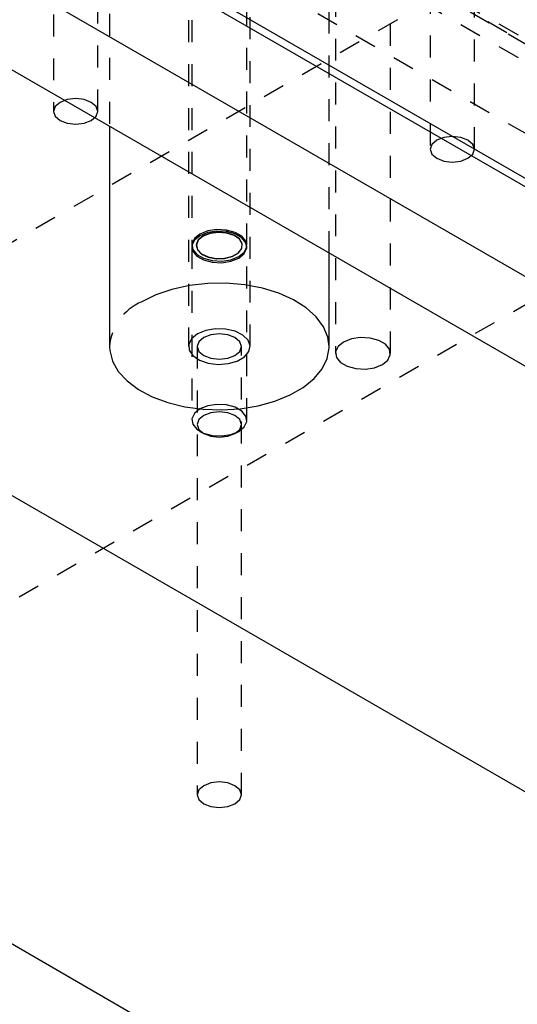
# Model space of a CAD drawing. Header units: inches. Extents: x 1907 to 2452, y -210 to -54.
# Tile 200 of 256: x 1990.52 to 1992.78, y -199.69 to -195.2. Entities that reach past the tile are written whole.
import ezdxf

# ---------------------------------------------------------------- set-up
doc = ezdxf.new("R2010")
doc.units = ezdxf.units.IN
doc.header["$LTSCALE"] = 0.5
doc.header["$MEASUREMENT"] = 0
doc.linetypes.add('HIDDEN', pattern=[0.225, 0.15, -0.075])
doc.layers.add('SID-M-H', color=4, linetype='HIDDEN')
doc.layers.add('SID-M-S', color=105, linetype='Continuous')

msp = doc.modelspace()

# ---------------------------------------------------------------- linework, layer by layer
at = {"layer": 'SID-M-H'}
for p, q in [((1992.38695, -191.87718), (1992.38695, -195.79472)), ((1992.58795, -195.79472), (1992.58795, -191.87718)), ((1997.26042, -192.30601), (1984.17894, -199.85779)), ((1990.67222, -193.58065), (1990.67222, -195.62201)), ((1990.87322, -195.62201), (1990.87322, -193.58065)), ((1989.12927, -198.63284), (1997.57273, -193.75853)), ((1990.27523, -193.82411), (1994.64412, -196.34622)), ((1990.27523, -193.92618), (1994.64412, -196.44829)), ((1990.48987, -193.96845), (1994.11379, -196.06049)), ((1994.46735, -196.26466), (1990.84343, -194.17262)), ((1990.48987, -194.37672), (1994.11379, -196.46876)), ((1990.92679, -194.77842), (1990.92679, -195.68989)), ((1991.92679, -196.26718), (1991.92679, -194.77842)), ((1991.28629, -195.00705), (1991.28629, -196.69321)), ((1991.30179, -195.00705), (1991.30179, -196.23219)), ((1991.55179, -196.23219), (1991.55179, -195.00705)), ((1991.56729, -196.69321), (1991.56729, -195.00705)), ((1991.95586, -195.09107), (1991.95586, -196.72416)), ((1992.20586, -196.72416), (1992.20586, -195.09107)), ((1990.73426, -195.5684), (1990.70165, -195.58098)), ((1990.77272, -195.56399), (1990.73426, -195.5684)), ((1990.81117, -195.5684), (1990.77272, -195.56399)), ((1990.84378, -195.58098), (1990.81117, -195.5684)), ((1990.67987, -195.5998), (1990.67222, -195.62201)), ((1990.70165, -195.58098), (1990.67987, -195.5998)), ((1990.86557, -195.5998), (1990.84378, -195.58098)), ((1990.87322, -195.62201), (1990.86557, -195.5998)), ((1990.67222, -195.62201), (1990.67987, -195.64421)), ((1990.67987, -195.64421), (1990.70165, -195.66303)), ((1990.70165, -195.66303), (1990.73426, -195.67561)), ((1990.81117, -195.67561), (1990.84378, -195.66303)), ((1990.84378, -195.66303), (1990.86557, -195.64421)), ((1990.86557, -195.64421), (1990.87322, -195.62201)), ((1990.73426, -195.67561), (1990.77272, -195.68002)), ((1990.77272, -195.68002), (1990.81117, -195.67561)), ((1992.41638, -195.75369), (1992.3946, -195.77251)), ((1992.44899, -195.74111), (1992.41638, -195.75369)), ((1992.48745, -195.7367), (1992.44899, -195.74111)), ((1992.52591, -195.74111), (1992.48745, -195.7367)), ((1992.55851, -195.75369), (1992.52591, -195.74111)), ((1992.5803, -195.77251), (1992.55851, -195.75369)), ((1992.3946, -195.77251), (1992.38695, -195.79472)), ((1992.38695, -195.79472), (1992.3946, -195.81692)), ((1992.58795, -195.79472), (1992.5803, -195.77251)), ((1992.5803, -195.81692), (1992.58795, -195.79472)), ((1992.3946, -195.81692), (1992.41638, -195.83574)), ((1992.41638, -195.83574), (1992.44899, -195.84832)), ((1992.52591, -195.84832), (1992.55851, -195.83574)), ((1992.55851, -195.83574), (1992.5803, -195.81692)), ((1992.44899, -195.84832), (1992.48745, -195.85273)), ((1992.48745, -195.85273), (1992.52591, -195.84832)), ((1991.3135, -196.20169), (1991.30226, -196.2259)), ((1991.3384, -196.18116), (1991.3135, -196.20169)), ((1991.3384, -196.18844), (1991.3135, -196.20897)), ((1991.35257, -196.18934), (1991.33077, -196.20771)), ((1991.35276, -196.19069), (1991.33101, -196.20902)), ((1991.37396, -196.16679), (1991.3384, -196.18116)), ((1991.37396, -196.17407), (1991.3384, -196.18844)), ((1991.38439, -196.17675), (1991.35257, -196.18934)), ((1991.3845, -196.17814), (1991.35276, -196.19069)), ((1991.41589, -196.1603), (1991.37396, -196.16679)), ((1991.41589, -196.16758), (1991.37396, -196.17407)), ((1991.42194, -196.17165), (1991.38439, -196.17675)), ((1991.42195, -196.17306), (1991.3845, -196.17814)), ((1991.45914, -196.16248), (1991.41589, -196.1603)), ((1991.45914, -196.16976), (1991.41589, -196.16758)), ((1991.46015, -196.17473), (1991.42194, -196.17165)), ((1991.46006, -196.17613), (1991.42195, -196.17306)), ((1991.49849, -196.17307), (1991.45914, -196.16248)), ((1991.49849, -196.18036), (1991.45914, -196.16976)), ((1991.49367, -196.18693), (1991.46006, -196.17613)), ((1991.49385, -196.18557), (1991.46015, -196.17473)), ((1991.51825, -196.20402), (1991.49367, -196.18693)), ((1991.51849, -196.2027), (1991.49385, -196.18557)), ((1991.52918, -196.1908), (1991.49849, -196.17307)), ((1991.52918, -196.19808), (1991.49849, -196.18036)), ((1991.53075, -196.22381), (1991.51849, -196.2027)), ((1991.54753, -196.21351), (1991.52918, -196.1908)), ((1991.54753, -196.22079), (1991.52918, -196.19808)), ((1991.30179, -196.23947), (1991.30179, -197.0284)), ((1991.3135, -196.20897), (1991.30226, -196.23318)), ((1991.30226, -196.2259), (1991.30605, -196.25086)), ((1991.30226, -196.23318), (1991.30605, -196.25814)), ((1991.33077, -196.20771), (1991.32194, -196.22939)), ((1991.32194, -196.22939), (1991.32726, -196.25144)), ((1991.33101, -196.20902), (1991.3222, -196.23064)), ((1991.3222, -196.23064), (1991.32752, -196.25264)), ((1991.51316, -196.26759), (1991.5287, -196.24727)), ((1991.51339, -196.26643), (1991.52897, -196.24606)), ((1991.53048, -196.22508), (1991.51825, -196.20402)), ((1991.5287, -196.24727), (1991.53048, -196.22508)), ((1991.52897, -196.24606), (1991.53075, -196.22381)), ((1991.54008, -196.26268), (1991.55131, -196.23847)), ((1991.54008, -196.26996), (1991.55131, -196.24576)), ((1991.55131, -196.23847), (1991.54753, -196.21351)), ((1991.55131, -196.24576), (1991.54753, -196.22079)), ((1991.55179, -197.0284), (1991.55179, -196.23947)), ((1991.30605, -196.25086), (1991.32439, -196.27357)), ((1991.30605, -196.25814), (1991.32439, -196.28086)), ((1991.32439, -196.27357), (1991.35509, -196.2913)), ((1991.32439, -196.28086), (1991.35509, -196.29858)), ((1991.32726, -196.25144), (1991.34604, -196.2709)), ((1991.32752, -196.25264), (1991.34624, -196.27204)), ((1991.34604, -196.2709), (1991.37571, -196.28512)), ((1991.34624, -196.27204), (1991.37584, -196.28623)), ((1991.35509, -196.2913), (1991.39444, -196.30189)), ((1991.37571, -196.28512), (1991.41229, -196.2922)), ((1991.37584, -196.28623), (1991.41232, -196.29329)), ((1991.41229, -196.2922), (1991.45082, -196.29117)), ((1991.41232, -196.29329), (1991.45076, -196.29227)), ((1991.45076, -196.29227), (1991.48596, -196.28329)), ((1991.45082, -196.29117), (1991.48611, -196.28218)), ((1991.47962, -196.29759), (1991.51518, -196.28321)), ((1991.47962, -196.30487), (1991.51518, -196.29049)), ((1991.48596, -196.28329), (1991.51316, -196.26759)), ((1991.48611, -196.28218), (1991.51339, -196.26643)), ((1991.51518, -196.28321), (1991.54008, -196.26268)), ((1991.51518, -196.29049), (1991.54008, -196.26996)), ((1991.35509, -196.29858), (1991.39444, -196.30917)), ((1991.39444, -196.30189), (1991.43768, -196.30407)), ((1991.39444, -196.30917), (1991.43768, -196.31135)), ((1991.43768, -196.30407), (1991.47962, -196.29759)), ((1991.43768, -196.31135), (1991.47962, -196.30487)), ((1991.29056, -196.41549), (1991.21121, -196.43277)), ((1991.37382, -196.40619), (1991.29056, -196.41549)), ((1991.45861, -196.40515), (1991.37382, -196.40619)), ((1991.54248, -196.4124), (1991.45861, -196.40515)), ((1991.62302, -196.42772), (1991.54248, -196.4124)), ((1991.13807, -196.45755), (1991.07324, -196.48911)), ((1991.21121, -196.43277), (1991.13807, -196.45755)), ((1991.69792, -196.45069), (1991.62302, -196.42772)), ((1991.76502, -196.48063), (1991.69792, -196.45069)), ((1991.82239, -196.51668), (1991.76502, -196.48063)), ((1991.86837, -196.55782), (1991.82239, -196.51668)), ((1991.90166, -196.60285), (1991.86837, -196.55782)), ((1991.92128, -196.65048), (1991.90166, -196.60285)), ((1991.32744, -196.63586), (1991.30057, -196.65759)), ((1991.36508, -196.62034), (1991.32744, -196.63586)), ((1991.38833, -196.63961), (1991.35572, -196.65218)), ((1991.40941, -196.61272), (1991.36508, -196.62034)), ((1991.42679, -196.63519), (1991.38833, -196.63961)), ((1991.45562, -196.61383), (1991.40941, -196.61272)), ((1991.46525, -196.63961), (1991.42679, -196.63519)), ((1991.49871, -196.62353), (1991.45562, -196.61383)), ((1991.49785, -196.65218), (1991.46525, -196.63961)), ((1991.534, -196.64079), (1991.49871, -196.62353)), ((1991.55768, -196.66373), (1991.534, -196.64079)), ((1991.92679, -196.69321), (1991.92128, -196.65048)), ((1991.30057, -196.65759), (1991.28737, -196.68318)), ((1991.28737, -196.68318), (1991.28928, -196.70985)), ((1991.33394, -196.67101), (1991.32629, -196.69321)), ((1991.32629, -196.69321), (1991.32629, -198.73456)), ((1991.32629, -196.69321), (1991.33394, -196.71541)), ((1991.35572, -196.65218), (1991.33394, -196.67101)), ((1991.51964, -196.67101), (1991.49785, -196.65218)), ((1991.52729, -196.69321), (1991.51964, -196.67101)), ((1991.51964, -196.71541), (1991.52729, -196.69321)), ((1991.52729, -198.73456), (1991.52729, -196.69321)), ((1991.56717, -196.68986), (1991.55768, -196.66373)), ((1991.56145, -196.71635), (1991.56717, -196.68986)), ((1991.96757, -196.69366), (1991.95634, -196.71787)), ((1991.99247, -196.67313), (1991.96757, -196.69366)), ((1992.02804, -196.65876), (1991.99247, -196.67313)), ((1992.06997, -196.65227), (1992.02804, -196.65876)), ((1992.11322, -196.65445), (1992.06997, -196.65227)), ((1992.15256, -196.66505), (1992.11322, -196.65445)), ((1992.18326, -196.68277), (1992.15256, -196.66505)), ((1992.2016, -196.70548), (1992.18326, -196.68277)), ((1991.28928, -196.70985), (1991.30609, -196.73473)), ((1991.30609, -196.73473), (1991.33598, -196.7551)), ((1991.33394, -196.71541), (1991.35572, -196.73423)), ((1991.35572, -196.73423), (1991.38833, -196.74681)), ((1991.46525, -196.74681), (1991.49785, -196.73423)), ((1991.49785, -196.73423), (1991.51964, -196.71541)), ((1991.50843, -196.75922), (1991.54113, -196.74034)), ((1991.54113, -196.74034), (1991.56145, -196.71635)), ((1991.95634, -196.71787), (1991.96012, -196.74283)), ((1992.19415, -196.75465), (1992.20539, -196.73045)), ((1992.20539, -196.73045), (1992.2016, -196.70548)), ((1991.33598, -196.7551), (1991.37572, -196.76877)), ((1991.37572, -196.76877), (1991.42098, -196.77425)), ((1991.38833, -196.74681), (1991.42679, -196.75123)), ((1991.42098, -196.77425), (1991.46688, -196.77095)), ((1991.42679, -196.75123), (1991.46525, -196.74681)), ((1991.46688, -196.77095), (1991.50843, -196.75922)), ((1991.96012, -196.74283), (1991.97847, -196.76555)), ((1991.97847, -196.76555), (1992.00917, -196.78327)), ((1992.00917, -196.78327), (1992.04851, -196.79386)), ((1992.13369, -196.78956), (1992.16925, -196.77518)), ((1992.16925, -196.77518), (1992.19415, -196.75465)), ((1992.04851, -196.79386), (1992.09176, -196.79604)), ((1992.09176, -196.79604), (1992.13369, -196.78956)), ((1991.37396, -196.963), (1991.3384, -196.97737)), ((1991.41589, -196.95651), (1991.37396, -196.963)), ((1991.45914, -196.9587), (1991.41589, -196.95651)), ((1991.49849, -196.96929), (1991.45914, -196.9587)), ((1991.3135, -196.9979), (1991.30226, -197.02211)), ((1991.3384, -196.97737), (1991.3135, -196.9979)), ((1991.35572, -197.00738), (1991.33394, -197.0262)), ((1991.38833, -196.9948), (1991.35572, -197.00738)), ((1991.42679, -196.99039), (1991.38833, -196.9948)), ((1991.46525, -196.9948), (1991.42679, -196.99039)), ((1991.49785, -197.00738), (1991.46525, -196.9948)), ((1991.51964, -197.0262), (1991.49785, -197.00738)), ((1991.52918, -196.98701), (1991.49849, -196.96929)), ((1991.54753, -197.00972), (1991.52918, -196.98701)), ((1991.55131, -197.03469), (1991.54753, -197.00972)), ((1991.30226, -197.02211), (1991.30605, -197.04708)), ((1991.30605, -197.04708), (1991.32439, -197.06979)), ((1991.33394, -197.0262), (1991.32629, -197.0484)), ((1991.32629, -197.0484), (1991.33394, -197.07061)), ((1991.52729, -197.0484), (1991.51964, -197.0262)), ((1991.51964, -197.07061), (1991.52729, -197.0484)), ((1991.54008, -197.0589), (1991.55131, -197.03469)), ((1991.32439, -197.06979), (1991.35509, -197.08751)), ((1991.33394, -197.07061), (1991.35572, -197.08943)), ((1991.33839, -197.07942), (1991.35571, -197.08942)), ((1991.35509, -197.08751), (1991.39444, -197.0981)), ((1991.35572, -197.08943), (1991.38833, -197.10201)), ((1991.39444, -197.0981), (1991.43768, -197.10029)), ((1991.43768, -197.10029), (1991.47962, -197.0938)), ((1991.46525, -197.10201), (1991.49785, -197.08943)), ((1991.47962, -197.0938), (1991.51518, -197.07942)), ((1991.49785, -197.08943), (1991.51964, -197.07061)), ((1991.49786, -197.08942), (1991.51519, -197.07942)), ((1991.51518, -197.07942), (1991.54008, -197.0589)), ((1991.38833, -197.10201), (1991.42679, -197.10642)), ((1991.42679, -197.10642), (1991.46525, -197.10201)), ((1991.33394, -198.71236), (1991.32629, -198.73456)), ((1991.35572, -198.69354), (1991.33394, -198.71236)), ((1991.38833, -198.68096), (1991.35572, -198.69354)), ((1991.42679, -198.67654), (1991.38833, -198.68096)), ((1991.46525, -198.68096), (1991.42679, -198.67654)), ((1991.49785, -198.69354), (1991.46525, -198.68096)), ((1991.51964, -198.71236), (1991.49785, -198.69354)), ((1991.52729, -198.73456), (1991.51964, -198.71236)), ((1991.32629, -198.73456), (1991.33394, -198.75676)), ((1991.33394, -198.75676), (1991.35572, -198.77559)), ((1991.49785, -198.77559), (1991.51964, -198.75676)), ((1991.51964, -198.75676), (1991.52729, -198.73456)), ((1991.35572, -198.77559), (1991.38833, -198.78816)), ((1991.38833, -198.78816), (1991.42679, -198.79258)), ((1991.42679, -198.79258), (1991.46525, -198.78816)), ((1991.46525, -198.78816), (1991.49785, -198.77559))]:
    msp.add_line(p, q, dxfattribs=at)
msp.add_arc((1991.17178, -196.71441), 0.24591, 113.62491, 175.05495, dxfattribs=at)
at = {"layer": 'SID-M-S'}
for p, q in [((1982.49957, -190.41669), (1998.23269, -199.49923)), ((1978.69887, -190.57015), (2002.03339, -204.04088)), ((1982.49957, -190.82496), (1998.23269, -199.9075)), ((1978.69887, -192.6115), (2001.0599, -205.52025)), ((1993.35205, -196.23492), (1987.92787, -193.1036)), ((1993.33796, -196.26536), (1987.92787, -193.14218)), ((1990.92679, -195.68989), (1990.92679, -196.69321)), ((1991.92679, -196.69321), (1991.92679, -196.26718)), ((1990.92679, -196.69321), (1990.9278, -196.71158)), ((1991.92668, -196.69934), (1991.92679, -196.69321)), ((1990.9278, -196.71158), (1990.94036, -196.76)), ((1991.91769, -196.74802), (1991.92668, -196.69934)), ((1990.94036, -196.76), (1990.96691, -196.80649)), ((1991.89459, -196.79512), (1991.91769, -196.74802)), ((1990.96691, -196.80649), (1991.00668, -196.84973)), ((1991.85802, -196.8393), (1991.89459, -196.79512)), ((1991.00668, -196.84973), (1991.05855, -196.88847)), ((1991.80905, -196.87927), (1991.85802, -196.8393)), ((1991.05855, -196.88847), (1991.12101, -196.92158)), ((1991.67985, -196.94215), (1991.74909, -196.91389)), ((1991.74909, -196.91389), (1991.80905, -196.87927)), ((1991.12101, -196.92158), (1991.19226, -196.94813)), ((1991.19226, -196.94813), (1991.27026, -196.96734)), ((1991.52173, -196.9766), (1991.60333, -196.96326)), ((1991.60333, -196.96326), (1991.67985, -196.94215)), ((1991.27026, -196.96734), (1991.35277, -196.97867)), ((1991.35277, -196.97867), (1991.4374, -196.98179)), ((1991.4374, -196.98179), (1991.52173, -196.9766))]:
    msp.add_line(p, q, dxfattribs=at)

doc.saveas('drawing.dxf')
